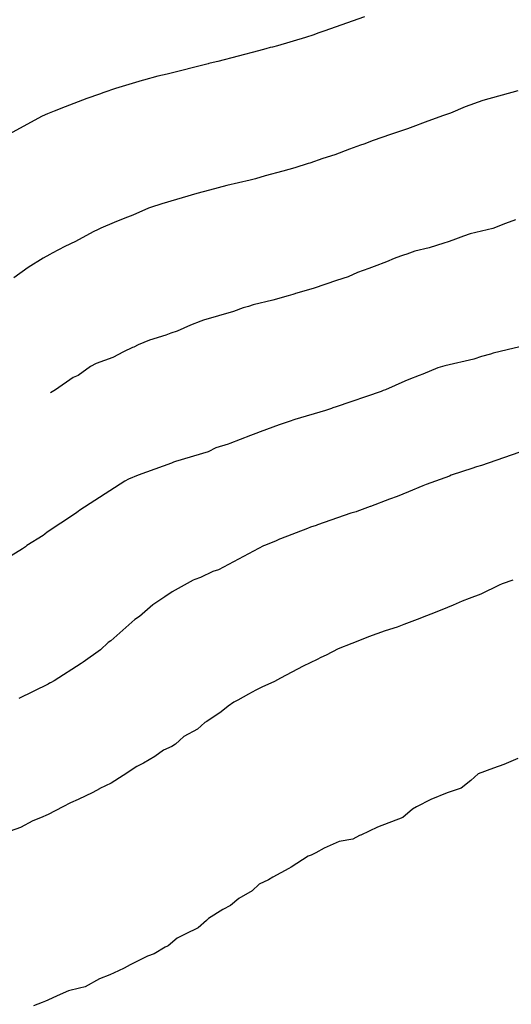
# Model space of a CAD drawing. Extents: x 158343 to 162498, y 431347 to 434500.
# Tile 195 of 248: x 159592 to 159601, y 434139 to 434158. Entities that reach past the tile are written whole.
import ezdxf

# ---------------------------------------------------------------- set-up
doc = ezdxf.new("R2010")
doc.units = 0
doc.header["$LTSCALE"] = 10
doc.header["$MEASUREMENT"] = 0
doc.layers.add('000_arcering', color=8, linetype='CONTINUOUS')
doc.layers.add('def. con-hoogtelijn (index)', color=8, linetype='CONTINUOUS')

# ---------------------------------------------------------------- blocks, each defined once
blk = doc.blocks.new('bestaande hoogtelijnen')
at = {"layer": 'def. con-hoogtelijn (index)'}
for p, q in [((-69.248, 91.137), (-70.026, 90.863)), ((-69.248, 91.137), (-70.026, 90.863)), ((-70.14, 90.823), (-70.214, 90.794)), ((-70.14, 90.823), (-70.214, 90.794)), ((-70.026, 90.863), (-70.14, 90.823)), ((-70.026, 90.863), (-70.14, 90.823)), ((-70.375, 90.743), (-70.908, 90.582)), ((-70.375, 90.743), (-70.908, 90.582)), ((-70.214, 90.794), (-70.375, 90.743)), ((-70.214, 90.794), (-70.375, 90.743)), ((-71.268, 90.49), (-72.046, 90.283)), ((-71.268, 90.49), (-72.046, 90.283)), ((-71.128, 90.523), (-71.268, 90.49)), ((-71.128, 90.523), (-71.268, 90.49)), ((-71.044, 90.55), (-71.128, 90.523)), ((-71.044, 90.55), (-71.128, 90.523)), ((-71.004, 90.559), (-71.044, 90.55)), ((-71.004, 90.559), (-71.044, 90.55)), ((-70.908, 90.582), (-71.004, 90.559)), ((-70.908, 90.582), (-71.004, 90.559)), ((-72.228, 90.243), (-73.006, 90.045)), ((-72.228, 90.243), (-73.006, 90.045)), ((-72.214, 90.247), (-72.228, 90.243)), ((-72.214, 90.247), (-72.228, 90.243)), ((-72.192, 90.252), (-72.214, 90.247)), ((-72.192, 90.252), (-72.214, 90.247)), ((-72.046, 90.283), (-72.192, 90.252)), ((-72.046, 90.283), (-72.192, 90.252)), ((-73.483, 89.921), (-73.992, 89.769)), ((-73.483, 89.921), (-73.992, 89.769)), ((-73.456, 89.928), (-73.483, 89.921)), ((-73.456, 89.928), (-73.483, 89.921)), ((-73.188, 90.005), (-73.456, 89.928)), ((-73.188, 90.005), (-73.456, 89.928)), ((-73.006, 90.045), (-73.188, 90.005)), ((-73.006, 90.045), (-73.188, 90.005)), ((-74.214, 89.694), (-74.3, 89.664)), ((-74.214, 89.694), (-74.3, 89.664)), ((-73.992, 89.769), (-74.214, 89.694)), ((-73.992, 89.769), (-74.214, 89.694)), ((-66.325, 89.723), (-66.992, 89.543)), ((-66.325, 89.723), (-66.992, 89.543)), ((-66.325, 89.723), (-66.992, 89.543)), ((-74.621, 89.546), (-74.949, 89.42)), ((-74.621, 89.546), (-74.949, 89.42)), ((-74.538, 89.578), (-74.621, 89.546)), ((-74.538, 89.578), (-74.621, 89.546)), ((-74.3, 89.664), (-74.538, 89.578)), ((-74.3, 89.664), (-74.538, 89.578)), ((-66.992, 89.543), (-67.328, 89.418)), ((-66.992, 89.543), (-67.328, 89.418)), ((-66.992, 89.543), (-67.328, 89.418)), ((-75.16, 89.337), (-75.286, 89.284)), ((-75.16, 89.337), (-75.286, 89.284)), ((-74.949, 89.42), (-75.16, 89.337)), ((-74.949, 89.42), (-75.16, 89.337)), ((-67.328, 89.418), (-67.612, 89.302)), ((-67.328, 89.418), (-67.612, 89.302)), ((-67.328, 89.418), (-67.612, 89.302)), ((-75.392, 89.24), (-76.17, 88.815)), ((-75.392, 89.24), (-76.17, 88.815)), ((-75.286, 89.284), (-75.392, 89.24)), ((-75.286, 89.284), (-75.392, 89.24)), ((-68.093, 89.126), (-68.325, 89.04)), ((-68.093, 89.126), (-68.325, 89.04)), ((-68.093, 89.126), (-68.325, 89.04)), ((-67.762, 89.251), (-68.093, 89.126)), ((-67.762, 89.251), (-68.093, 89.126)), ((-67.762, 89.251), (-68.093, 89.126)), ((-67.612, 89.302), (-67.762, 89.251)), ((-67.612, 89.302), (-67.762, 89.251)), ((-67.612, 89.302), (-67.762, 89.251)), ((-68.431, 88.999), (-68.752, 88.894)), ((-68.431, 88.999), (-68.752, 88.894)), ((-68.431, 88.999), (-68.752, 88.894)), ((-68.325, 89.04), (-68.431, 88.999)), ((-68.325, 89.04), (-68.431, 88.999)), ((-68.325, 89.04), (-68.431, 88.999)), ((-69.085, 88.776), (-69.26, 88.711)), ((-69.085, 88.776), (-69.26, 88.711)), ((-69.085, 88.776), (-69.26, 88.711)), ((-68.752, 88.894), (-69.085, 88.776)), ((-68.752, 88.894), (-69.085, 88.776)), ((-68.752, 88.894), (-69.085, 88.776)), ((-69.533, 88.615), (-69.813, 88.507)), ((-69.533, 88.615), (-69.813, 88.507)), ((-69.533, 88.615), (-69.813, 88.507)), ((-69.464, 88.637), (-69.533, 88.615)), ((-69.464, 88.637), (-69.533, 88.615)), ((-69.464, 88.637), (-69.533, 88.615)), ((-69.325, 88.689), (-69.464, 88.637)), ((-69.325, 88.689), (-69.464, 88.637)), ((-69.325, 88.689), (-69.464, 88.637)), ((-69.26, 88.711), (-69.325, 88.689)), ((-69.26, 88.711), (-69.325, 88.689)), ((-69.26, 88.711), (-69.325, 88.689)), ((-70.042, 88.438), (-70.289, 88.35)), ((-70.042, 88.438), (-70.289, 88.35)), ((-70.042, 88.438), (-70.289, 88.35)), ((-69.813, 88.507), (-70.042, 88.438)), ((-69.813, 88.507), (-70.042, 88.438)), ((-69.813, 88.507), (-70.042, 88.438)), ((-70.804, 88.195), (-71.138, 88.106)), ((-70.804, 88.195), (-71.138, 88.106)), ((-70.804, 88.195), (-71.138, 88.106)), ((-70.578, 88.26), (-70.804, 88.195)), ((-70.578, 88.26), (-70.804, 88.195)), ((-70.578, 88.26), (-70.804, 88.195)), ((-70.325, 88.339), (-70.578, 88.26)), ((-70.325, 88.339), (-70.578, 88.26)), ((-70.325, 88.339), (-70.578, 88.26)), ((-70.289, 88.35), (-70.325, 88.339)), ((-70.289, 88.35), (-70.325, 88.339)), ((-70.289, 88.35), (-70.325, 88.339)), ((-71.429, 88.023), (-71.869, 87.919)), ((-71.429, 88.023), (-71.869, 87.919)), ((-71.429, 88.023), (-71.869, 87.919)), ((-71.325, 88.05), (-71.429, 88.023)), ((-71.325, 88.05), (-71.429, 88.023)), ((-71.325, 88.05), (-71.429, 88.023)), ((-71.138, 88.106), (-71.325, 88.05)), ((-71.138, 88.106), (-71.325, 88.05)), ((-71.138, 88.106), (-71.325, 88.05)), ((-72.203, 87.834), (-72.325, 87.8)), ((-72.203, 87.834), (-72.325, 87.8)), ((-72.203, 87.834), (-72.325, 87.8)), ((-71.869, 87.919), (-72.203, 87.834)), ((-71.869, 87.919), (-72.203, 87.834)), ((-71.869, 87.919), (-72.203, 87.834)), ((-72.44, 87.767), (-73.107, 87.57)), ((-72.44, 87.767), (-73.107, 87.57)), ((-72.44, 87.767), (-73.107, 87.57)), ((-72.325, 87.8), (-72.44, 87.767)), ((-72.325, 87.8), (-72.44, 87.767)), ((-72.325, 87.8), (-72.44, 87.767)), ((-73.362, 87.492), (-73.662, 87.355)), ((-73.362, 87.492), (-73.662, 87.355)), ((-73.362, 87.492), (-73.662, 87.355)), ((-73.325, 87.504), (-73.362, 87.492)), ((-73.325, 87.504), (-73.362, 87.492)), ((-73.325, 87.504), (-73.362, 87.492)), ((-73.107, 87.57), (-73.325, 87.504)), ((-73.107, 87.57), (-73.325, 87.504)), ((-73.107, 87.57), (-73.325, 87.504)), ((-73.878, 87.271), (-74.019, 87.217)), ((-73.878, 87.271), (-74.019, 87.217)), ((-73.878, 87.271), (-74.019, 87.217)), ((-73.764, 87.318), (-73.878, 87.271)), ((-73.764, 87.318), (-73.878, 87.271)), ((-73.764, 87.318), (-73.878, 87.271)), ((-73.662, 87.355), (-73.764, 87.318)), ((-73.662, 87.355), (-73.764, 87.318)), ((-73.662, 87.355), (-73.764, 87.318)), ((-66.373, 87.265), (-66.563, 87.199)), ((-66.373, 87.265), (-66.563, 87.199)), ((-74.325, 87.086), (-74.421, 87.038)), ((-74.325, 87.086), (-74.421, 87.038)), ((-74.325, 87.086), (-74.421, 87.038)), ((-74.271, 87.109), (-74.325, 87.086)), ((-74.271, 87.109), (-74.325, 87.086)), ((-74.271, 87.109), (-74.325, 87.086)), ((-74.019, 87.217), (-74.271, 87.109)), ((-74.019, 87.217), (-74.271, 87.109)), ((-74.019, 87.217), (-74.271, 87.109)), ((-66.806, 87.1), (-67.235, 86.998)), ((-66.806, 87.1), (-67.235, 86.998)), ((-66.563, 87.199), (-66.806, 87.1)), ((-66.563, 87.199), (-66.806, 87.1)), ((-74.421, 87.038), (-74.755, 86.856)), ((-74.421, 87.038), (-74.755, 86.856)), ((-74.421, 87.038), (-74.755, 86.856)), ((-67.563, 86.88), (-67.654, 86.845)), ((-67.563, 86.88), (-67.654, 86.845)), ((-67.364, 86.954), (-67.563, 86.88)), ((-67.364, 86.954), (-67.563, 86.88)), ((-67.235, 86.998), (-67.364, 86.954)), ((-67.235, 86.998), (-67.364, 86.954)), ((-74.958, 86.76), (-75.197, 86.632)), ((-74.958, 86.76), (-75.197, 86.632)), ((-74.958, 86.76), (-75.197, 86.632)), ((-74.755, 86.856), (-74.958, 86.76)), ((-74.755, 86.856), (-74.958, 86.76)), ((-74.755, 86.856), (-74.958, 86.76)), ((-68.015, 86.733), (-68.293, 86.669)), ((-68.015, 86.733), (-68.293, 86.669)), ((-67.74, 86.824), (-68.015, 86.733)), ((-67.74, 86.824), (-68.015, 86.733)), ((-67.654, 86.845), (-67.74, 86.824)), ((-67.654, 86.845), (-67.74, 86.824)), ((-75.372, 86.534), (-75.659, 86.359)), ((-75.372, 86.534), (-75.659, 86.359)), ((-75.372, 86.534), (-75.659, 86.359)), ((-75.244, 86.604), (-75.372, 86.534)), ((-75.244, 86.604), (-75.372, 86.534)), ((-75.244, 86.604), (-75.372, 86.534)), ((-75.197, 86.632), (-75.244, 86.604)), ((-75.197, 86.632), (-75.244, 86.604)), ((-75.197, 86.632), (-75.244, 86.604)), ((-68.683, 86.53), (-68.827, 86.47)), ((-68.683, 86.53), (-68.827, 86.47)), ((-68.563, 86.574), (-68.683, 86.53)), ((-68.563, 86.574), (-68.683, 86.53)), ((-68.508, 86.593), (-68.563, 86.574)), ((-68.508, 86.593), (-68.563, 86.574)), ((-68.443, 86.613), (-68.508, 86.593)), ((-68.443, 86.613), (-68.508, 86.593)), ((-68.293, 86.669), (-68.443, 86.613)), ((-68.293, 86.669), (-68.443, 86.613)), ((-75.659, 86.359), (-75.931, 86.163)), ((-75.659, 86.359), (-75.931, 86.163)), ((-75.659, 86.359), (-75.931, 86.163)), ((-69.167, 86.337), (-69.379, 86.262)), ((-69.167, 86.337), (-69.379, 86.262)), ((-69.066, 86.377), (-69.167, 86.337)), ((-69.066, 86.377), (-69.167, 86.337)), ((-68.827, 86.47), (-69.066, 86.377)), ((-68.827, 86.47), (-69.066, 86.377)), ((-69.563, 86.18), (-69.78, 86.112)), ((-69.563, 86.18), (-69.78, 86.112)), ((-69.379, 86.262), (-69.563, 86.18)), ((-69.379, 86.262), (-69.563, 86.18)), ((-70.208, 85.966), (-70.402, 85.911)), ((-70.208, 85.966), (-70.402, 85.911)), ((-69.78, 86.112), (-70.208, 85.966)), ((-69.78, 86.112), (-70.208, 85.966)), ((-70.704, 85.822), (-70.995, 85.736)), ((-70.704, 85.822), (-70.995, 85.736)), ((-70.614, 85.845), (-70.704, 85.822)), ((-70.614, 85.845), (-70.704, 85.822)), ((-70.576, 85.858), (-70.614, 85.845)), ((-70.576, 85.858), (-70.614, 85.845)), ((-70.563, 85.862), (-70.576, 85.858)), ((-70.563, 85.862), (-70.576, 85.858)), ((-70.402, 85.911), (-70.563, 85.862)), ((-70.402, 85.911), (-70.563, 85.862)), ((-71.563, 85.589), (-71.744, 85.523)), ((-71.563, 85.589), (-71.744, 85.523)), ((-71.458, 85.618), (-71.563, 85.589)), ((-71.458, 85.618), (-71.563, 85.589)), ((-71.372, 85.647), (-71.458, 85.618)), ((-71.372, 85.647), (-71.458, 85.618)), ((-70.995, 85.736), (-71.372, 85.647)), ((-70.995, 85.736), (-71.372, 85.647)), ((-71.744, 85.523), (-72.316, 85.354)), ((-71.744, 85.523), (-72.316, 85.354)), ((-72.563, 85.259), (-72.82, 85.143)), ((-72.563, 85.259), (-72.82, 85.143)), ((-72.366, 85.338), (-72.563, 85.259)), ((-72.366, 85.338), (-72.563, 85.259)), ((-72.316, 85.354), (-72.366, 85.338)), ((-72.316, 85.354), (-72.366, 85.338)), ((-73.036, 85.067), (-73.347, 84.977)), ((-73.036, 85.067), (-73.347, 84.977)), ((-72.938, 85.107), (-73.036, 85.067)), ((-72.938, 85.107), (-73.036, 85.067)), ((-72.82, 85.143), (-72.938, 85.107)), ((-72.82, 85.143), (-72.938, 85.107)), ((-73.666, 84.835), (-73.84, 84.753)), ((-73.666, 84.835), (-73.84, 84.753)), ((-73.646, 84.843), (-73.666, 84.835)), ((-73.646, 84.843), (-73.666, 84.835)), ((-73.563, 84.884), (-73.646, 84.843)), ((-73.563, 84.884), (-73.646, 84.843)), ((-73.347, 84.977), (-73.563, 84.884)), ((-73.347, 84.977), (-73.563, 84.884)), ((-65.941, 84.93), (-66.799, 84.726)), ((-65.941, 84.93), (-66.799, 84.726)), ((-65.941, 84.93), (-66.799, 84.726)), ((-74.045, 84.643), (-74.361, 84.53)), ((-74.045, 84.643), (-74.361, 84.53)), ((-73.84, 84.753), (-74.045, 84.643)), ((-73.84, 84.753), (-74.045, 84.643)), ((-67.021, 84.663), (-67.164, 84.613)), ((-67.021, 84.663), (-67.164, 84.613)), ((-67.021, 84.663), (-67.164, 84.613)), ((-66.849, 84.706), (-67.021, 84.663)), ((-66.849, 84.706), (-67.021, 84.663)), ((-66.849, 84.706), (-67.021, 84.663)), ((-66.799, 84.726), (-66.849, 84.706)), ((-66.799, 84.726), (-66.849, 84.706)), ((-66.799, 84.726), (-66.849, 84.706)), ((-74.471, 84.47), (-74.704, 84.303)), ((-74.471, 84.47), (-74.704, 84.303)), ((-74.361, 84.53), (-74.471, 84.47)), ((-74.361, 84.53), (-74.471, 84.47)), ((-67.849, 84.445), (-68.137, 84.325)), ((-67.849, 84.445), (-68.137, 84.325)), ((-67.849, 84.445), (-68.137, 84.325)), ((-67.72, 84.484), (-67.849, 84.445)), ((-67.72, 84.484), (-67.849, 84.445)), ((-67.72, 84.484), (-67.849, 84.445)), ((-67.164, 84.613), (-67.72, 84.484)), ((-67.164, 84.613), (-67.72, 84.484)), ((-67.164, 84.613), (-67.72, 84.484)), ((-74.797, 84.262), (-75.138, 84.028)), ((-74.797, 84.262), (-75.138, 84.028)), ((-74.704, 84.303), (-74.797, 84.262)), ((-74.704, 84.303), (-74.797, 84.262)), ((-68.206, 84.302), (-68.407, 84.222)), ((-68.206, 84.302), (-68.407, 84.222)), ((-68.206, 84.302), (-68.407, 84.222)), ((-68.137, 84.325), (-68.206, 84.302)), ((-68.137, 84.325), (-68.206, 84.302)), ((-68.137, 84.325), (-68.206, 84.302)), ((-68.481, 84.195), (-68.849, 84.031)), ((-68.481, 84.195), (-68.849, 84.031)), ((-68.481, 84.195), (-68.849, 84.031)), ((-68.407, 84.222), (-68.481, 84.195)), ((-68.407, 84.222), (-68.481, 84.195)), ((-68.407, 84.222), (-68.481, 84.195)), ((-75.138, 84.028), (-75.23, 83.969)), ((-75.138, 84.028), (-75.23, 83.969)), ((-68.931, 83.997), (-69.788, 83.706)), ((-68.931, 83.997), (-69.788, 83.706)), ((-68.931, 83.997), (-69.788, 83.706)), ((-68.895, 84.013), (-68.931, 83.997)), ((-68.895, 84.013), (-68.931, 83.997)), ((-68.895, 84.013), (-68.931, 83.997)), ((-68.849, 84.031), (-68.895, 84.013)), ((-68.849, 84.031), (-68.895, 84.013)), ((-68.849, 84.031), (-68.895, 84.013)), ((-69.849, 83.682), (-69.875, 83.674)), ((-69.849, 83.682), (-69.875, 83.674)), ((-69.849, 83.682), (-69.875, 83.674)), ((-69.788, 83.706), (-69.849, 83.682)), ((-69.788, 83.706), (-69.849, 83.682)), ((-69.788, 83.706), (-69.849, 83.682)), ((-69.994, 83.633), (-70.577, 83.461)), ((-69.994, 83.633), (-70.577, 83.461)), ((-69.994, 83.633), (-70.577, 83.461)), ((-69.917, 83.658), (-69.994, 83.633)), ((-69.917, 83.658), (-69.994, 83.633)), ((-69.917, 83.658), (-69.994, 83.633)), ((-69.875, 83.674), (-69.917, 83.658)), ((-69.875, 83.674), (-69.917, 83.658)), ((-69.875, 83.674), (-69.917, 83.658)), ((-70.873, 83.359), (-71.234, 83.228)), ((-70.873, 83.359), (-71.234, 83.228)), ((-70.873, 83.359), (-71.234, 83.228)), ((-70.855, 83.365), (-70.873, 83.359)), ((-70.855, 83.365), (-70.873, 83.359)), ((-70.855, 83.365), (-70.873, 83.359)), ((-70.683, 83.424), (-70.855, 83.365)), ((-70.683, 83.424), (-70.855, 83.365)), ((-70.683, 83.424), (-70.855, 83.365)), ((-70.577, 83.461), (-70.683, 83.424)), ((-70.577, 83.461), (-70.683, 83.424)), ((-70.577, 83.461), (-70.683, 83.424)), ((-71.42, 83.161), (-71.816, 83.005)), ((-71.42, 83.161), (-71.816, 83.005)), ((-71.42, 83.161), (-71.816, 83.005)), ((-71.32, 83.195), (-71.42, 83.161)), ((-71.32, 83.195), (-71.42, 83.161)), ((-71.32, 83.195), (-71.42, 83.161)), ((-71.234, 83.228), (-71.32, 83.195)), ((-71.234, 83.228), (-71.32, 83.195)), ((-71.234, 83.228), (-71.32, 83.195)), ((-71.849, 82.991), (-72.084, 82.92)), ((-71.849, 82.991), (-72.084, 82.92)), ((-71.849, 82.991), (-72.084, 82.92)), ((-71.816, 83.005), (-71.849, 82.991)), ((-71.816, 83.005), (-71.849, 82.991)), ((-71.816, 83.005), (-71.849, 82.991)), ((-72.227, 82.844), (-72.849, 82.664)), ((-72.227, 82.844), (-72.849, 82.664)), ((-72.227, 82.844), (-72.849, 82.664)), ((-72.084, 82.92), (-72.227, 82.844)), ((-72.084, 82.92), (-72.227, 82.844)), ((-72.084, 82.92), (-72.227, 82.844)), ((-66.163, 82.886), (-67.021, 82.584)), ((-66.163, 82.886), (-67.021, 82.584)), ((-72.928, 82.63), (-73.559, 82.405)), ((-72.928, 82.63), (-73.559, 82.405)), ((-72.928, 82.63), (-73.559, 82.405)), ((-72.889, 82.649), (-72.928, 82.63)), ((-72.889, 82.649), (-72.928, 82.63)), ((-72.889, 82.649), (-72.928, 82.63)), ((-72.849, 82.664), (-72.889, 82.649)), ((-72.849, 82.664), (-72.889, 82.649)), ((-72.849, 82.664), (-72.889, 82.649)), ((-67.135, 82.556), (-67.183, 82.536)), ((-67.135, 82.556), (-67.183, 82.536)), ((-67.113, 82.562), (-67.135, 82.556)), ((-67.113, 82.562), (-67.135, 82.556)), ((-67.021, 82.584), (-67.113, 82.562)), ((-67.021, 82.584), (-67.113, 82.562)), ((-73.559, 82.405), (-73.745, 82.323)), ((-73.559, 82.405), (-73.745, 82.323)), ((-73.559, 82.405), (-73.745, 82.323)), ((-67.63, 82.386), (-68.073, 82.223)), ((-67.63, 82.386), (-68.073, 82.223)), ((-67.596, 82.399), (-67.63, 82.386)), ((-67.596, 82.399), (-67.63, 82.386)), ((-67.183, 82.536), (-67.596, 82.399)), ((-67.183, 82.536), (-67.596, 82.399)), ((-73.812, 82.285), (-74.669, 81.734)), ((-73.812, 82.285), (-74.669, 81.734)), ((-73.812, 82.285), (-74.669, 81.734)), ((-73.745, 82.323), (-73.812, 82.285)), ((-73.745, 82.323), (-73.812, 82.285)), ((-73.745, 82.323), (-73.812, 82.285)), ((-68.135, 82.196), (-68.408, 82.085)), ((-68.135, 82.196), (-68.408, 82.085)), ((-68.073, 82.223), (-68.135, 82.196)), ((-68.073, 82.223), (-68.135, 82.196)), ((-68.627, 81.994), (-68.77, 81.945)), ((-68.627, 81.994), (-68.77, 81.945)), ((-68.408, 82.085), (-68.627, 81.994)), ((-68.408, 82.085), (-68.627, 81.994)), ((-69.139, 81.802), (-69.396, 81.708)), ((-69.139, 81.802), (-69.396, 81.708)), ((-69.135, 81.803), (-69.139, 81.802)), ((-69.135, 81.803), (-69.139, 81.802)), ((-68.77, 81.945), (-69.135, 81.803)), ((-68.77, 81.945), (-69.135, 81.803)), ((-74.772, 81.656), (-75.292, 81.319)), ((-74.772, 81.656), (-75.292, 81.319)), ((-74.772, 81.656), (-75.292, 81.319)), ((-74.729, 81.693), (-74.772, 81.656)), ((-74.729, 81.693), (-74.772, 81.656)), ((-74.729, 81.693), (-74.772, 81.656)), ((-74.706, 81.709), (-74.729, 81.693)), ((-74.706, 81.709), (-74.729, 81.693)), ((-74.706, 81.709), (-74.729, 81.693)), ((-74.669, 81.734), (-74.706, 81.709)), ((-74.669, 81.734), (-74.706, 81.709)), ((-74.669, 81.734), (-74.706, 81.709)), ((-69.506, 81.676), (-70.141, 81.454)), ((-69.506, 81.676), (-70.141, 81.454)), ((-69.409, 81.704), (-69.506, 81.676)), ((-69.409, 81.704), (-69.506, 81.676)), ((-69.396, 81.708), (-69.409, 81.704)), ((-69.396, 81.708), (-69.409, 81.704)), ((-70.17, 81.444), (-70.276, 81.409)), ((-70.17, 81.444), (-70.276, 81.409)), ((-70.141, 81.454), (-70.17, 81.444)), ((-70.141, 81.454), (-70.17, 81.444)), ((-75.368, 81.252), (-75.682, 81.059)), ((-75.368, 81.252), (-75.682, 81.059)), ((-75.368, 81.252), (-75.682, 81.059)), ((-75.34, 81.276), (-75.368, 81.252)), ((-75.34, 81.276), (-75.368, 81.252)), ((-75.34, 81.276), (-75.368, 81.252)), ((-75.292, 81.319), (-75.34, 81.276)), ((-75.292, 81.319), (-75.34, 81.276)), ((-75.292, 81.319), (-75.34, 81.276)), ((-70.336, 81.387), (-70.851, 81.186)), ((-70.336, 81.387), (-70.851, 81.186)), ((-70.276, 81.409), (-70.336, 81.387)), ((-70.276, 81.409), (-70.336, 81.387)), ((-75.682, 81.059), (-75.706, 81.036)), ((-75.682, 81.059), (-75.706, 81.036)), ((-75.682, 81.059), (-75.706, 81.036)), ((-71.174, 81.057), (-72.031, 80.598)), ((-71.174, 81.057), (-72.031, 80.598)), ((-71.135, 81.068), (-71.174, 81.057)), ((-71.135, 81.068), (-71.174, 81.057)), ((-70.934, 81.154), (-71.135, 81.068)), ((-70.934, 81.154), (-71.135, 81.068)), ((-70.868, 81.18), (-70.934, 81.154)), ((-70.868, 81.18), (-70.934, 81.154)), ((-70.851, 81.186), (-70.868, 81.18)), ((-70.851, 81.186), (-70.868, 81.18)), ((-75.762, 80.996), (-75.981, 80.865)), ((-75.762, 80.996), (-75.981, 80.865)), ((-75.762, 80.996), (-75.981, 80.865)), ((-75.706, 81.036), (-75.762, 80.996)), ((-75.706, 81.036), (-75.762, 80.996)), ((-75.706, 81.036), (-75.762, 80.996)), ((-72.141, 80.566), (-72.374, 80.454)), ((-72.141, 80.566), (-72.374, 80.454)), ((-72.135, 80.568), (-72.141, 80.566)), ((-72.135, 80.568), (-72.141, 80.566)), ((-72.031, 80.598), (-72.135, 80.568)), ((-72.031, 80.598), (-72.135, 80.568)), ((-72.51, 80.403), (-72.91, 80.177)), ((-72.51, 80.403), (-72.91, 80.177)), ((-72.479, 80.416), (-72.51, 80.403)), ((-72.479, 80.416), (-72.51, 80.403)), ((-72.374, 80.454), (-72.479, 80.416)), ((-72.374, 80.454), (-72.479, 80.416)), ((-66.685, 80.305), (-67.031, 80.136)), ((-66.685, 80.305), (-67.031, 80.136)), ((-66.685, 80.305), (-67.031, 80.136)), ((-66.627, 80.331), (-66.685, 80.305)), ((-66.627, 80.331), (-66.685, 80.305)), ((-66.627, 80.331), (-66.685, 80.305)), ((-66.42, 80.399), (-66.627, 80.331)), ((-66.42, 80.399), (-66.627, 80.331)), ((-66.42, 80.399), (-66.627, 80.331)), ((-72.91, 80.177), (-73.052, 80.086)), ((-72.91, 80.177), (-73.052, 80.086)), ((-67.031, 80.136), (-67.252, 80.055)), ((-67.031, 80.136), (-67.252, 80.055)), ((-67.031, 80.136), (-67.252, 80.055)), ((-73.281, 79.93), (-73.538, 79.707)), ((-73.281, 79.93), (-73.538, 79.707)), ((-73.278, 79.932), (-73.281, 79.93)), ((-73.278, 79.932), (-73.281, 79.93)), ((-73.052, 80.086), (-73.278, 79.932)), ((-73.052, 80.086), (-73.278, 79.932)), ((-67.557, 79.925), (-67.667, 79.88)), ((-67.557, 79.925), (-67.667, 79.88)), ((-67.557, 79.925), (-67.667, 79.88)), ((-67.389, 80), (-67.557, 79.925)), ((-67.389, 80), (-67.557, 79.925)), ((-67.389, 80), (-67.557, 79.925)), ((-67.252, 80.055), (-67.389, 80)), ((-67.252, 80.055), (-67.389, 80)), ((-67.252, 80.055), (-67.389, 80)), ((-67.9, 79.784), (-68.066, 79.723)), ((-67.9, 79.784), (-68.066, 79.723)), ((-67.9, 79.784), (-68.066, 79.723)), ((-67.667, 79.88), (-67.9, 79.784)), ((-67.667, 79.88), (-67.9, 79.784)), ((-67.667, 79.88), (-67.9, 79.784)), ((-73.624, 79.651), (-73.911, 79.395)), ((-73.624, 79.651), (-73.911, 79.395)), ((-73.538, 79.707), (-73.624, 79.651)), ((-73.538, 79.707), (-73.624, 79.651)), ((-68.497, 79.556), (-68.625, 79.509)), ((-68.497, 79.556), (-68.625, 79.509)), ((-68.497, 79.556), (-68.625, 79.509)), ((-68.248, 79.652), (-68.497, 79.556)), ((-68.248, 79.652), (-68.497, 79.556)), ((-68.248, 79.652), (-68.497, 79.556)), ((-68.066, 79.723), (-68.248, 79.652)), ((-68.066, 79.723), (-68.248, 79.652)), ((-68.066, 79.723), (-68.248, 79.652)), ((-73.911, 79.395), (-74.079, 79.248)), ((-73.911, 79.395), (-74.079, 79.248)), ((-68.853, 79.433), (-69.171, 79.322)), ((-68.853, 79.433), (-69.171, 79.322)), ((-68.853, 79.433), (-69.171, 79.322)), ((-68.625, 79.509), (-68.853, 79.433)), ((-68.625, 79.509), (-68.853, 79.433)), ((-68.625, 79.509), (-68.853, 79.433)), ((-74.131, 79.216), (-74.278, 79.077)), ((-74.131, 79.216), (-74.278, 79.077)), ((-74.079, 79.248), (-74.131, 79.216)), ((-74.079, 79.248), (-74.131, 79.216)), ((-69.491, 79.196), (-69.748, 79.095)), ((-69.491, 79.196), (-69.748, 79.095)), ((-69.491, 79.196), (-69.748, 79.095)), ((-69.438, 79.213), (-69.491, 79.196)), ((-69.438, 79.213), (-69.491, 79.196)), ((-69.438, 79.213), (-69.491, 79.196)), ((-69.171, 79.322), (-69.438, 79.213)), ((-69.171, 79.322), (-69.438, 79.213)), ((-69.171, 79.322), (-69.438, 79.213)), ((-74.278, 79.077), (-74.61, 78.838)), ((-74.278, 79.077), (-74.61, 78.838)), ((-69.748, 79.095), (-69.98, 78.972)), ((-69.748, 79.095), (-69.98, 78.972)), ((-69.748, 79.095), (-69.98, 78.972)), ((-74.646, 78.816), (-75.16, 78.484)), ((-74.646, 78.816), (-75.16, 78.484)), ((-74.61, 78.838), (-74.646, 78.816)), ((-74.61, 78.838), (-74.646, 78.816)), ((-70.15, 78.891), (-70.42, 78.761)), ((-70.15, 78.891), (-70.42, 78.761)), ((-70.15, 78.891), (-70.42, 78.761)), ((-70.081, 78.929), (-70.15, 78.891)), ((-70.081, 78.929), (-70.15, 78.891)), ((-70.081, 78.929), (-70.15, 78.891)), ((-69.98, 78.972), (-70.081, 78.929)), ((-69.98, 78.972), (-70.081, 78.929)), ((-69.98, 78.972), (-70.081, 78.929)), ((-70.42, 78.761), (-70.849, 78.532)), ((-70.42, 78.761), (-70.849, 78.532)), ((-70.42, 78.761), (-70.849, 78.532)), ((-75.25, 78.436), (-75.275, 78.422)), ((-75.25, 78.436), (-75.275, 78.422)), ((-75.239, 78.442), (-75.25, 78.436)), ((-75.239, 78.442), (-75.25, 78.436)), ((-75.228, 78.447), (-75.239, 78.442)), ((-75.228, 78.447), (-75.239, 78.442)), ((-75.16, 78.484), (-75.228, 78.447)), ((-75.16, 78.484), (-75.228, 78.447)), ((-70.961, 78.472), (-71.205, 78.36)), ((-70.961, 78.472), (-71.205, 78.36)), ((-70.961, 78.472), (-71.205, 78.36)), ((-70.849, 78.532), (-70.961, 78.472)), ((-70.849, 78.532), (-70.961, 78.472)), ((-70.849, 78.532), (-70.961, 78.472)), ((-75.275, 78.422), (-75.834, 78.146)), ((-75.275, 78.422), (-75.834, 78.146)), ((-71.322, 78.304), (-71.461, 78.229)), ((-71.322, 78.304), (-71.461, 78.229)), ((-71.322, 78.304), (-71.461, 78.229)), ((-71.205, 78.36), (-71.322, 78.304)), ((-71.205, 78.36), (-71.322, 78.304)), ((-71.205, 78.36), (-71.322, 78.304)), ((-71.736, 78.078), (-71.849, 78.001)), ((-71.736, 78.078), (-71.849, 78.001)), ((-71.736, 78.078), (-71.849, 78.001)), ((-71.661, 78.116), (-71.736, 78.078)), ((-71.661, 78.116), (-71.736, 78.078)), ((-71.661, 78.116), (-71.736, 78.078)), ((-71.461, 78.229), (-71.661, 78.116)), ((-71.461, 78.229), (-71.661, 78.116)), ((-71.461, 78.229), (-71.661, 78.116)), ((-71.977, 77.89), (-72.254, 77.71)), ((-71.977, 77.89), (-72.254, 77.71)), ((-71.977, 77.89), (-72.254, 77.71)), ((-71.849, 78.001), (-71.977, 77.89)), ((-71.849, 78.001), (-71.977, 77.89)), ((-71.849, 78.001), (-71.977, 77.89)), ((-72.29, 77.691), (-72.433, 77.563)), ((-72.29, 77.691), (-72.433, 77.563)), ((-72.29, 77.691), (-72.433, 77.563)), ((-72.254, 77.71), (-72.29, 77.691)), ((-72.254, 77.71), (-72.29, 77.691)), ((-72.254, 77.71), (-72.29, 77.691)), ((-72.433, 77.563), (-72.692, 77.42)), ((-72.433, 77.563), (-72.692, 77.42)), ((-72.433, 77.563), (-72.692, 77.42)), ((-72.776, 77.346), (-72.849, 77.277)), ((-72.776, 77.346), (-72.849, 77.277)), ((-72.776, 77.346), (-72.849, 77.277)), ((-72.692, 77.42), (-72.776, 77.346)), ((-72.692, 77.42), (-72.776, 77.346)), ((-72.692, 77.42), (-72.776, 77.346)), ((-73.076, 77.161), (-73.242, 77.042)), ((-73.076, 77.161), (-73.242, 77.042)), ((-73.076, 77.161), (-73.242, 77.042)), ((-72.921, 77.233), (-73.076, 77.161)), ((-72.921, 77.233), (-73.076, 77.161)), ((-72.921, 77.233), (-73.076, 77.161)), ((-72.849, 77.277), (-72.921, 77.233)), ((-72.849, 77.277), (-72.921, 77.233)), ((-72.849, 77.277), (-72.921, 77.233)), ((-73.242, 77.042), (-73.459, 76.914)), ((-73.242, 77.042), (-73.459, 76.914)), ((-73.242, 77.042), (-73.459, 76.914)), ((-66.325, 77.003), (-66.597, 76.89)), ((-66.325, 77.003), (-66.597, 76.89)), ((-73.587, 76.848), (-73.844, 76.682)), ((-73.587, 76.848), (-73.844, 76.682)), ((-73.587, 76.848), (-73.844, 76.682)), ((-73.459, 76.914), (-73.587, 76.848)), ((-73.459, 76.914), (-73.587, 76.848)), ((-73.459, 76.914), (-73.587, 76.848)), ((-66.791, 76.82), (-67.081, 76.708)), ((-66.791, 76.82), (-67.081, 76.708)), ((-66.597, 76.89), (-66.791, 76.82)), ((-66.597, 76.89), (-66.791, 76.82)), ((-73.844, 76.682), (-74.073, 76.534)), ((-73.844, 76.682), (-74.073, 76.534)), ((-73.844, 76.682), (-74.073, 76.534)), ((-67.223, 76.583), (-67.409, 76.441)), ((-67.223, 76.583), (-67.409, 76.441)), ((-67.081, 76.708), (-67.223, 76.583)), ((-67.081, 76.708), (-67.223, 76.583)), ((-74.3, 76.425), (-74.426, 76.358)), ((-74.3, 76.425), (-74.426, 76.358)), ((-74.3, 76.425), (-74.426, 76.358)), ((-74.289, 76.43), (-74.3, 76.425)), ((-74.289, 76.43), (-74.3, 76.425)), ((-74.289, 76.43), (-74.3, 76.425)), ((-74.073, 76.534), (-74.289, 76.43)), ((-74.073, 76.534), (-74.289, 76.43)), ((-74.073, 76.534), (-74.289, 76.43)), ((-67.409, 76.441), (-67.674, 76.352)), ((-67.409, 76.441), (-67.674, 76.352)), ((-74.706, 76.22), (-74.852, 76.161)), ((-74.706, 76.22), (-74.852, 76.161)), ((-74.706, 76.22), (-74.852, 76.161)), ((-74.426, 76.358), (-74.706, 76.22)), ((-74.426, 76.358), (-74.706, 76.22)), ((-74.426, 76.358), (-74.706, 76.22)), ((-67.986, 76.225), (-68.257, 76.082)), ((-67.986, 76.225), (-68.257, 76.082)), ((-67.674, 76.352), (-67.986, 76.225)), ((-67.674, 76.352), (-67.986, 76.225)), ((-74.995, 76.082), (-75.278, 75.939)), ((-74.995, 76.082), (-75.278, 75.939)), ((-74.995, 76.082), (-75.278, 75.939)), ((-74.852, 76.161), (-74.995, 76.082)), ((-74.852, 76.161), (-74.995, 76.082)), ((-74.852, 76.161), (-74.995, 76.082)), ((-68.337, 76.037), (-68.521, 75.881)), ((-68.337, 76.037), (-68.521, 75.881)), ((-68.257, 76.082), (-68.337, 76.037)), ((-68.257, 76.082), (-68.337, 76.037)), ((-75.569, 75.817), (-75.803, 75.687)), ((-75.569, 75.817), (-75.803, 75.687)), ((-75.569, 75.817), (-75.803, 75.687)), ((-75.42, 75.874), (-75.569, 75.817)), ((-75.42, 75.874), (-75.569, 75.817)), ((-75.42, 75.874), (-75.569, 75.817)), ((-75.278, 75.939), (-75.42, 75.874)), ((-75.278, 75.939), (-75.42, 75.874)), ((-75.278, 75.939), (-75.42, 75.874)), ((-68.521, 75.881), (-69, 75.694)), ((-68.521, 75.881), (-69, 75.694)), ((-75.803, 75.687), (-76.001, 75.619)), ((-75.803, 75.687), (-76.001, 75.619)), ((-75.803, 75.687), (-76.001, 75.619)), ((-69, 75.694), (-69.316, 75.542)), ((-69, 75.694), (-69.316, 75.542)), ((-69.729, 75.423), (-70.015, 75.293)), ((-69.729, 75.423), (-70.015, 75.293)), ((-69.471, 75.466), (-69.729, 75.423)), ((-69.471, 75.466), (-69.729, 75.423)), ((-69.341, 75.536), (-69.471, 75.466)), ((-69.341, 75.536), (-69.471, 75.466)), ((-69.325, 75.54), (-69.341, 75.536)), ((-69.325, 75.54), (-69.341, 75.536)), ((-69.316, 75.542), (-69.325, 75.54)), ((-69.316, 75.542), (-69.325, 75.54)), ((-70.015, 75.293), (-70.177, 75.204)), ((-70.015, 75.293), (-70.177, 75.204)), ((-70.325, 75.141), (-70.649, 74.931)), ((-70.325, 75.141), (-70.649, 74.931)), ((-70.266, 75.16), (-70.325, 75.141)), ((-70.266, 75.16), (-70.325, 75.141)), ((-70.177, 75.204), (-70.266, 75.16)), ((-70.177, 75.204), (-70.266, 75.16)), ((-70.69, 74.91), (-70.992, 74.743)), ((-70.69, 74.91), (-70.992, 74.743)), ((-70.649, 74.931), (-70.69, 74.91)), ((-70.649, 74.931), (-70.69, 74.91)), ((-71.076, 74.692), (-71.256, 74.608)), ((-71.076, 74.692), (-71.256, 74.608)), ((-70.992, 74.743), (-71.076, 74.692)), ((-70.992, 74.743), (-71.076, 74.692)), ((-71.256, 74.608), (-71.386, 74.482)), ((-71.256, 74.608), (-71.386, 74.482)), ((-71.64, 74.333), (-71.801, 74.203)), ((-71.64, 74.333), (-71.801, 74.203)), ((-71.386, 74.482), (-71.64, 74.333)), ((-71.386, 74.482), (-71.64, 74.333)), ((-71.95, 74.126), (-72.218, 73.953)), ((-71.95, 74.126), (-72.218, 73.953)), ((-71.801, 74.203), (-71.95, 74.126)), ((-71.801, 74.203), (-71.95, 74.126)), ((-72.218, 73.953), (-72.26, 73.918)), ((-72.218, 73.953), (-72.26, 73.918)), ((-72.417, 73.777), (-72.668, 73.655)), ((-72.417, 73.777), (-72.668, 73.655)), ((-72.26, 73.918), (-72.417, 73.777)), ((-72.26, 73.918), (-72.417, 73.777)), ((-72.815, 73.578), (-72.992, 73.433)), ((-72.815, 73.578), (-72.992, 73.433)), ((-72.668, 73.655), (-72.815, 73.578)), ((-72.668, 73.655), (-72.815, 73.578)), ((-73.045, 73.406), (-73.257, 73.284)), ((-73.045, 73.406), (-73.257, 73.284)), ((-72.999, 73.428), (-73.045, 73.406)), ((-72.999, 73.428), (-73.045, 73.406)), ((-72.992, 73.433), (-72.999, 73.428)), ((-72.992, 73.433), (-72.999, 73.428)), ((-73.381, 73.237), (-73.71, 73.07)), ((-73.381, 73.237), (-73.71, 73.07)), ((-73.257, 73.284), (-73.381, 73.237)), ((-73.257, 73.284), (-73.381, 73.237)), ((-73.825, 73.008), (-73.933, 72.959)), ((-73.825, 73.008), (-73.933, 72.959)), ((-73.71, 73.07), (-73.825, 73.008)), ((-73.71, 73.07), (-73.825, 73.008)), ((-74.299, 72.802), (-74.572, 72.65)), ((-74.299, 72.802), (-74.572, 72.65)), ((-74.099, 72.884), (-74.299, 72.802)), ((-74.099, 72.884), (-74.299, 72.802)), ((-73.933, 72.959), (-74.099, 72.884)), ((-73.933, 72.959), (-74.099, 72.884)), ((-74.681, 72.624), (-74.885, 72.579)), ((-74.681, 72.624), (-74.885, 72.579)), ((-74.572, 72.65), (-74.681, 72.624)), ((-74.572, 72.65), (-74.681, 72.624)), ((-75.104, 72.482), (-75.28, 72.397)), ((-75.104, 72.482), (-75.28, 72.397)), ((-74.885, 72.579), (-75.104, 72.482)), ((-74.885, 72.579), (-75.104, 72.482)), ((-75.388, 72.353), (-75.556, 72.29)), ((-75.388, 72.353), (-75.556, 72.29)), ((-75.325, 72.381), (-75.388, 72.353)), ((-75.325, 72.381), (-75.388, 72.353)), ((-75.28, 72.397), (-75.325, 72.381)), ((-75.28, 72.397), (-75.325, 72.381))]:
    blk.add_line(p, q, dxfattribs=at)

msp = doc.modelspace()

# ---------------------------------------------------------------- block references
at = {"layer": '000_arcering'}
msp.add_blockref('bestaande hoogtelijnen', (159667.804, 434066.432), dxfattribs=at)

doc.saveas('drawing.dxf')
